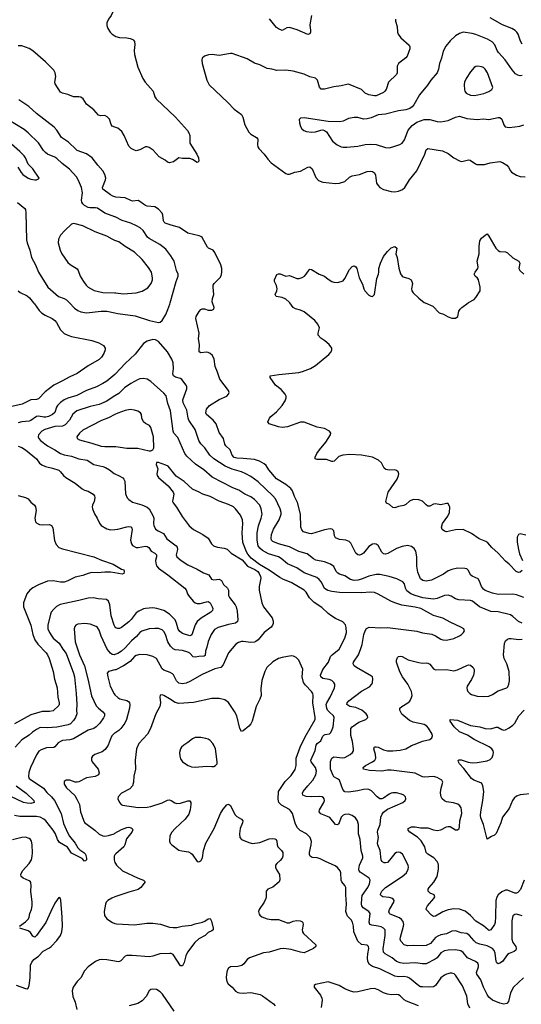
# Model space of a CAD drawing. Header units: inches. Extents: x 1308439 to 1441336, y 959892 to 1036309.
# Tile 26 of 167: x 1368968 to 1374401, y 982405 to 993065. Entities that reach past the tile are written whole.
import ezdxf

# ---------------------------------------------------------------- set-up
doc = ezdxf.new("R2010")
doc.units = ezdxf.units.IN
doc.header["$MEASUREMENT"] = 0
for name, color, linetype in [('B3968', 7, 'Continuous'), ('B3969', 7, 'Continuous'), ('B3978', 7, 'Continuous'), ('B3979', 7, 'Continuous')]:
    doc.layers.add(name, color=color, linetype=linetype)

msp = doc.modelspace()

# ---------------------------------------------------------------- linework, layer by layer
at = {"layer": 'B3968', "color": 6}
for points, elevation in [([(1369119, 990000), (1369127, 989990), (1369177, 989917), (1369205, 989890), (1369245, 989865), (1369319, 989830), (1369349, 989809), (1369366, 989786), (1369408, 989708), (1369448, 989668), (1369488, 989648), (1369530, 989635), (1369750, 989592), (1369826, 989566), (1369877, 989537), (1369893, 989510), (1369894, 989490), (1369880, 989450), (1369853, 989410), (1369830, 989385), (1369710, 989319), (1369590, 989236), (1369510, 989199), (1369424, 989150), (1369336, 989110), (1369243, 989037), (1369170, 988960), (1369150, 988954), (1369090, 988949), (1368996, 988904), (1368770, 988851)], 3100), ([(1369508, 990000), (1369563, 989943), (1369597, 989917), (1369630, 989901), (1369693, 989893), (1369850, 989911), (1369910, 989910), (1370000, 989890)], 3200), ([(1370000, 989224), (1369910, 989151), (1369870, 989126), (1369798, 989090), (1369690, 989050), (1369585, 988995), (1369490, 988969), (1369450, 988950), (1369410, 988922), (1369377, 988890), (1369365, 988870), (1369347, 988813), (1369322, 988790), (1369280, 988770), (1369250, 988761), (1369230, 988761), (1369170, 988773), (1369150, 988770), (1369090, 988726), (1369070, 988718), (1368990, 988711), (1368950, 988700)], 3200), ([(1370000, 988992), (1369904, 988930), (1369830, 988899), (1369730, 988876), (1369588, 988830), (1369545, 988795), (1369506, 988730), (1369461, 988679), (1369430, 988664), (1369350, 988662), (1369240, 988630), (1369209, 988610), (1369171, 988570), (1369167, 988550), (1369175, 988530), (1369192, 988510), (1369270, 988451), (1369348, 988410), (1369410, 988369), (1369450, 988355), (1369530, 988339), (1369610, 988311), (1369697, 988297), (1369770, 988249), (1369867, 988227), (1369896, 988216), (1369941, 988190), (1369990, 988153), (1370000, 988148)], 3300), ([(1370000, 988790), (1369930, 988756), (1369855, 988725), (1369650, 988621), (1369615, 988590), (1369588, 988550), (1369591, 988530), (1369616, 988516), (1369750, 988482), (1369850, 988448), (1369890, 988445), (1370000, 988446)], 3400), ([(1368950, 988449), (1368990, 988434), (1369030, 988408), (1369150, 988310), (1369184, 988264), (1369206, 988246), (1369248, 988228), (1369322, 988210), (1369390, 988188), (1369411, 988171), (1369443, 988130), (1369468, 988110), (1369567, 988047), (1369646, 987986), (1369670, 987973), (1369710, 987962), (1369763, 987930), (1369779, 987910), (1369782, 987890), (1369773, 987850), (1369756, 987810), (1369753, 987790), (1369756, 987770), (1369777, 987717), (1369807, 987670), (1369833, 987613), (1369852, 987590), (1369910, 987553), (1369950, 987542), (1370000, 987547)], 3200), ([(1368950, 987915), (1369032, 987892), (1369058, 987878), (1369090, 987840), (1369127, 987810), (1369140, 987790), (1369146, 987750), (1369130, 987670), (1369139, 987630), (1369153, 987613), (1369181, 987601), (1369210, 987598), (1369290, 987599), (1369314, 987590), (1369325, 987565), (1369345, 987425), (1369364, 987384), (1369391, 987351), (1369430, 987336), (1369770, 987250), (1369854, 987214), (1369982, 987170), (1370000, 987159)], 3100), ([(1370000, 987075), (1369950, 987083), (1369890, 987083), (1369810, 987076), (1369750, 987079), (1369710, 987070), (1369650, 987046), (1369570, 987029), (1369489, 986990), (1369450, 986976), (1369410, 986975), (1369330, 986991), (1369270, 986985), (1369172, 986948), (1369110, 986915), (1369076, 986890), (1369045, 986850), (1369008, 986752), (1369009, 986710), (1369088, 986510), (1369109, 986410), (1369132, 986352), (1369164, 986304), (1369255, 986210), (1369269, 986189), (1369287, 986150), (1369332, 986010), (1369346, 985926), (1369372, 985830), (1369382, 985730), (1369397, 985670), (1369396, 985650), (1369390, 985640), (1369330, 985583), (1369290, 985574), (1369210, 985576), (1369090, 985539), (1368910, 985440)], 3100), ([(1370000, 986496), (1369990, 986511), (1369960, 986610), (1369945, 986730), (1369930, 986768), (1369908, 986788), (1369816, 986796), (1369766, 986806), (1369710, 986804), (1369610, 986776), (1369405, 986735), (1369367, 986713), (1369336, 986684), (1369310, 986652), (1369300, 986630), (1369272, 986510), (1369273, 986470), (1369289, 986430), (1369315, 986390), (1369332, 986370), (1369395, 986315), (1369434, 986250), (1369470, 986202), (1369551, 985991), (1369562, 985950), (1369580, 985770), (1369587, 985650), (1369583, 985590), (1369586, 985550), (1369572, 985510), (1369550, 985479), (1369517, 985443), (1369492, 985430), (1369370, 985407), (1369270, 985398), (1369190, 985402), (1369150, 985382), (1369107, 985353), (1369070, 985319), (1368992, 985270), (1368917, 985190)], 3200), ([(1370000, 986193), (1369990, 986190), (1369970, 986193), (1369950, 986207), (1369916, 986250), (1369849, 986390), (1369830, 986454), (1369810, 986485), (1369796, 986496), (1369730, 986520), (1369673, 986527), (1369599, 986521), (1369577, 986510), (1369565, 986495), (1369557, 986470), (1369568, 986330), (1369615, 986190), (1369669, 986069), (1369707, 985930), (1369744, 985744), (1369796, 985636), (1369820, 985610), (1369868, 985570), (1369885, 985550), (1369887, 985530), (1369875, 985505), (1369835, 985450), (1369796, 985410), (1369770, 985391), (1369710, 985374), (1369550, 985280), (1369510, 985269), (1369430, 985260), (1369408, 985252), (1369385, 985235), (1369350, 985191), (1369336, 985184), (1369258, 985182), (1369200, 985160), (1369175, 985145), (1369150, 985107), (1369086, 984970), (1369067, 984913), (1369062, 984870), (1369069, 984850), (1369081, 984841), (1369225, 984745), (1369260, 984700), (1369314, 984650), (1369345, 984610), (1369417, 984470), (1369441, 984361), (1369484, 984264), (1369507, 984227), (1369567, 984150), (1369599, 984099), (1369618, 984078), (1369661, 984050), (1369680, 984030), (1369691, 983989), (1369690, 983969), (1369680, 983960), (1369670, 983955), (1369644, 983984), (1369530, 984043), (1369486, 984106), (1369398, 984158), (1369376, 984190), (1369354, 984250), (1369331, 984290), (1369250, 984390), (1369228, 984410), (1369190, 984430), (1369150, 984439), (1368970, 984440), (1368910, 984448)], 3300), ([(1370000, 986025), (1369931, 986009), (1369917, 985990), (1369922, 985950), (1369948, 985848), (1369990, 985767), (1370000, 985757)], 3400), ([(1370000, 985342), (1369990, 985336), (1369966, 985310), (1369946, 985270), (1369925, 985210), (1369895, 985165), (1369862, 985138), (1369782, 985110), (1369757, 985090), (1369747, 985073), (1369746, 985050), (1369754, 985030), (1369819, 984950), (1369828, 984910), (1369820, 984890), (1369787, 984873), (1369690, 984856), (1369610, 984814), (1369590, 984809), (1369570, 984811), (1369510, 984833), (1369470, 984832), (1369450, 984816), (1369450, 984790), (1369474, 984750), (1369564, 984664), (1369587, 984627), (1369614, 984570), (1369627, 984490), (1369658, 984398), (1369670, 984375), (1369783, 984290), (1369830, 984247), (1369870, 984228), (1369890, 984226), (1369930, 984231), (1369990, 984252), (1370000, 984258)], 3400), ([(1368931, 984771), (1369038, 984690), (1369120, 984610), (1369123, 984590), (1369090, 984580), (1369050, 984582), (1369010, 984591), (1368870, 984655)], 3200), ([(1368964, 983250), (1369030, 983297), (1369062, 983330), (1369072, 983350), (1369079, 983390), (1369094, 983430), (1369103, 983470), (1369104, 983510), (1369087, 983630), (1369093, 983693), (1369090, 983720), (1369086, 983730), (1369070, 983742), (1369005, 983770), (1368984, 983790), (1368979, 983810), (1368999, 983850), (1369071, 983930), (1369095, 983970), (1369103, 984010), (1369105, 984045), (1369103, 984130), (1369096, 984170), (1369084, 984190), (1369070, 984201), (1369030, 984214), (1368990, 984210), (1368890, 984184)], 3400), ([(1370000, 984022), (1369991, 984010), (1369990, 983970), (1370000, 983942)], 3400), ([(1368930, 982613), (1369030, 982576), (1369050, 982574), (1369059, 982581), (1369070, 982607), (1369080, 982690), (1369086, 982830), (1369098, 982862), (1369121, 982890), (1369170, 982928), (1369221, 982979), (1369290, 983016), (1369310, 983032), (1369370, 983096), (1369408, 983150), (1369423, 983190), (1369432, 983252), (1369429, 983350), (1369412, 983532), (1369409, 983549), (1369390, 983562), (1369350, 983500), (1369304, 983410), (1369251, 983290), (1369150, 983149), (1369130, 983132), (1369110, 983141), (1369083, 983183), (1369061, 983201), (1368968, 983230)], 3400), ([(1370000, 983568), (1369964, 983556), (1369921, 983530), (1369905, 983510), (1369896, 983490), (1369882, 983410), (1369888, 983368), (1369911, 983330), (1369974, 983290), (1370000, 983281)], 3400), ([(1370000, 982872), (1369910, 982888), (1369850, 982891), (1369830, 982887), (1369790, 982868), (1369708, 982812), (1369670, 982767), (1369630, 982692), (1369589, 982651), (1369547, 982590), (1369536, 982550), (1369543, 982490), (1369567, 982430), (1369588, 982350)], 3400)]:
    msp.add_lwpolyline(points, dxfattribs=dict(at, elevation=elevation))
at = {"layer": 'B3969', "color": 6}
for points, elevation in [([(1370000, 993225), (1369998, 993210), (1369978, 993150), (1369957, 993110), (1369928, 993070), (1369910, 993030), (1369910, 993001), (1369921, 992970), (1369949, 992930), (1369969, 992910), (1370000, 992890)], 3000), ([(1370000, 991902), (1369970, 991914), (1369958, 991930), (1369939, 991990), (1369915, 992015), (1369890, 992027), (1369845, 992025), (1369823, 992030), (1369772, 992090), (1369693, 992150), (1369655, 992210), (1369630, 992227), (1369610, 992231), (1369550, 992230), (1369490, 992257), (1369430, 992270), (1369410, 992281), (1369352, 992370), (1369349, 992390), (1369359, 992450), (1369352, 992490), (1369338, 992518), (1369248, 992608), (1369110, 992727), (1369070, 992753), (1368990, 992781), (1368950, 992784)], 3000), ([(1370000, 991148), (1369975, 991155), (1369950, 991168), (1369870, 991230), (1369865, 991250), (1369896, 991330), (1369899, 991350), (1369890, 991390), (1369870, 991430), (1369813, 991490), (1369754, 991570), (1369690, 991613), (1369590, 991650), (1369579, 991659), (1369498, 991738), (1369420, 991790), (1369370, 991870), (1369341, 991901), (1369148, 992050), (1369065, 992125), (1368959, 992199)], 3100), ([(1370000, 990931), (1369890, 990970), (1369810, 991023), (1369790, 991028), (1369730, 991027), (1369710, 991032), (1369670, 991054), (1369653, 991070), (1369642, 991090), (1369639, 991110), (1369647, 991190), (1369637, 991250), (1369606, 991326), (1369583, 991363), (1369506, 991446), (1369427, 991507), (1369370, 991562), (1369350, 991576), (1369270, 991610), (1369247, 991627), (1369226, 991650), (1369171, 991731), (1369060, 991840), (1369016, 991876), (1368850, 991979)], 3200), ([(1368947, 991467), (1368983, 991410), (1369003, 991390), (1369058, 991350), (1369090, 991337), (1369130, 991330), (1369150, 991331), (1369170, 991342), (1369177, 991350), (1369110, 991450), (1369061, 991501), (1369030, 991569), (1369015, 991590), (1368970, 991640), (1368850, 991743)], 3300), ([(1368945, 991085), (1369022, 991022), (1369030, 991010), (1369035, 990975), (1369042, 990682), (1369049, 990650), (1369076, 990570), (1369094, 990490), (1369138, 990410), (1369173, 990333), (1369274, 990170), (1369389, 990070), (1369450, 990048), (1369474, 990034), (1369508, 990000)], 3200), ([(1370000, 990676), (1369970, 990688), (1369910, 990721), (1369784, 990770), (1369650, 990832), (1369570, 990856), (1369550, 990858), (1369529, 990851), (1369456, 990784), (1369409, 990731), (1369388, 990690), (1369384, 990650), (1369407, 990570), (1369425, 990530), (1369490, 990438), (1369516, 990416), (1369589, 990369), (1369601, 990350), (1369623, 990290), (1369659, 990230), (1369688, 990190), (1369710, 990169), (1369773, 990133), (1369870, 990113), (1370000, 990109)], 3300), ([(1368950, 990130), (1368972, 990112), (1369050, 990074), (1369075, 990055), (1369119, 990000)], 3100)]:
    msp.add_lwpolyline(points, dxfattribs=dict(at, elevation=elevation))
at = {"layer": 'B3978', "color": 6}
for points, elevation in [([(1370000, 989890), (1370030, 989883), (1370220, 989860), (1370372, 989808), (1370470, 989788), (1370490, 989791), (1370510, 989808), (1370550, 989874), (1370573, 989927), (1370595, 989985), (1370599, 990000)], 3200), ([(1374430, 986811), (1374350, 986840), (1374310, 986847), (1374150, 986843), (1374090, 986858), (1374010, 986886), (1373990, 986901), (1373970, 986930), (1373948, 986988), (1373935, 987010), (1373870, 987039), (1373854, 987050), (1373825, 987105), (1373810, 987119), (1373790, 987125), (1373710, 987126), (1373650, 987113), (1373610, 987097), (1373559, 987061), (1373430, 986996), (1373370, 986987), (1373333, 986993), (1373310, 987010), (1373282, 987082), (1373270, 987150), (1373268, 987250), (1373257, 987310), (1373240, 987340), (1373210, 987363), (1373170, 987371), (1373110, 987362), (1373050, 987340), (1372954, 987286), (1372930, 987279), (1372910, 987283), (1372890, 987299), (1372850, 987373), (1372830, 987387), (1372810, 987390), (1372790, 987386), (1372750, 987362), (1372690, 987290), (1372670, 987276), (1372650, 987268), (1372630, 987270), (1372610, 987290), (1372556, 987396), (1372536, 987416), (1372500, 987430), (1372430, 987437), (1372390, 987455), (1372376, 987476), (1372370, 987530), (1372351, 987551), (1372330, 987553), (1372270, 987542), (1372130, 987498), (1372102, 987502), (1372042, 987522), (1372022, 987542), (1372013, 987570), (1372010, 987710), (1371977, 987837), (1371944, 987904), (1371924, 987964), (1371906, 987990), (1371852, 988032), (1371750, 988095), (1371668, 988190), (1371637, 988237), (1371616, 988256), (1371565, 988285), (1371510, 988302), (1371390, 988316), (1371319, 988319), (1371290, 988327), (1371270, 988350), (1371247, 988407), (1371199, 988450), (1371190, 988470), (1371174, 988530), (1371130, 988596), (1371095, 988690), (1371063, 988730), (1370990, 988790), (1370984, 988810), (1370990, 988850), (1371025, 988890), (1371130, 988953), (1371211, 988989), (1371231, 989010), (1371236, 989030), (1371231, 989050), (1371134, 989174), (1371111, 989250), (1371085, 989310), (1371074, 989390), (1371056, 989430), (1371032, 989452), (1371010, 989462), (1370990, 989464), (1370930, 989458), (1370913, 989470), (1370910, 989481), (1370914, 989550), (1370904, 989610), (1370911, 989670), (1370876, 989830), (1370878, 989850), (1370910, 989905), (1370930, 989928), (1370945, 989935), (1370970, 989935), (1371010, 989921), (1371030, 989919), (1371050, 989922), (1371069, 989931), (1371075, 989950), (1371056, 990000)], 3100), ([(1374410, 987102), (1374390, 987084), (1374370, 987079), (1374346, 987090), (1374270, 987169), (1374230, 987202), (1374150, 987290), (1374080, 987350), (1374040, 987400), (1374016, 987416), (1373946, 987446), (1373863, 987503), (1373770, 987547), (1373690, 987543), (1373590, 987519), (1373570, 987526), (1373545, 987545), (1373538, 987570), (1373549, 987610), (1373606, 987690), (1373625, 987730), (1373628, 987788), (1373610, 987826), (1373590, 987828), (1373530, 987814), (1373470, 987823), (1373450, 987819), (1373410, 987798), (1373390, 987797), (1373370, 987811), (1373330, 987853), (1373290, 987866), (1373230, 987869), (1373190, 987854), (1373150, 987817), (1373130, 987805), (1373070, 987795), (1373030, 987780), (1373010, 987784), (1372975, 987815), (1372941, 987830), (1372932, 987850), (1372959, 987950), (1373055, 988090), (1373072, 988130), (1373074, 988150), (1373069, 988169), (1373050, 988186), (1373030, 988192), (1372970, 988187), (1372934, 988194), (1372917, 988210), (1372886, 988266), (1372855, 988295), (1372788, 988330), (1372670, 988351), (1372543, 988357), (1372469, 988351), (1372424, 988336), (1372374, 988286), (1372358, 988282), (1372350, 988281), (1372290, 988303), (1372190, 988303), (1372169, 988309), (1372168, 988330), (1372188, 988370), (1372215, 988410), (1372282, 988490), (1372334, 988570), (1372338, 988590), (1372322, 988610), (1372270, 988638), (1372190, 988654), (1372050, 988708), (1372010, 988707), (1371870, 988656), (1371811, 988649), (1371770, 988657), (1371670, 988690), (1371656, 988710), (1371674, 988750), (1371688, 988770), (1371750, 988820), (1371811, 988889), (1371843, 988937), (1371854, 988970), (1371853, 988990), (1371844, 989010), (1371801, 989061), (1371739, 989110), (1371680, 989190), (1371679, 989210), (1371776, 989224), (1371990, 989245), (1372030, 989256), (1372117, 989290), (1372170, 989320), (1372318, 989442), (1372342, 989470), (1372350, 989490), (1372347, 989510), (1372320, 989550), (1372273, 989590), (1372230, 989616), (1372202, 989650), (1372200, 989670), (1372215, 989730), (1372197, 989770), (1372164, 989810), (1372050, 989903), (1372010, 989921), (1371956, 989936), (1371929, 989949), (1371892, 990000)], 3000), ([(1373360, 990000), (1373444, 989964), (1373513, 989893), (1373557, 989877), (1373610, 989849), (1373650, 989834), (1373690, 989833), (1373714, 989850), (1373725, 989910), (1373737, 989930), (1373758, 989950), (1373826, 990000)], 3000), ([(1374410, 986531), (1374370, 986550), (1374310, 986605), (1374283, 986623), (1374150, 986654), (1374070, 986659), (1373949, 986709), (1373871, 986771), (1373850, 986778), (1373723, 986783), (1373690, 986795), (1373643, 986823), (1373610, 986833), (1373570, 986830), (1373490, 986798), (1373450, 986793), (1373334, 986806), (1373250, 986830), (1373204, 986850), (1373161, 986881), (1373146, 986910), (1373137, 986957), (1373119, 986979), (1373053, 987013), (1372970, 987038), (1372870, 987057), (1372830, 987058), (1372750, 987042), (1372670, 987008), (1372630, 986997), (1372590, 986994), (1372550, 987003), (1372490, 987043), (1372430, 987061), (1372412, 987072), (1372397, 987090), (1372370, 987145), (1372336, 987170), (1372270, 987195), (1372175, 987215), (1372150, 987229), (1372083, 987283), (1371990, 987307), (1371890, 987359), (1371772, 987390), (1371710, 987417), (1371697, 987430), (1371690, 987450), (1371695, 987490), (1371718, 987550), (1371777, 987650), (1371799, 987710), (1371799, 987730), (1371788, 987770), (1371738, 987878), (1371711, 987911), (1371550, 988062), (1371470, 988119), (1371417, 988150), (1371371, 988170), (1371270, 988198), (1371193, 988233), (1371071, 988311), (1371028, 988350), (1370973, 988430), (1370930, 988473), (1370909, 988510), (1370870, 988630), (1370800, 988730), (1370792, 988750), (1370778, 988838), (1370737, 988917), (1370736, 988950), (1370778, 989070), (1370777, 989090), (1370770, 989110), (1370725, 989170), (1370710, 989179), (1370656, 989196), (1370635, 989210), (1370628, 989230), (1370635, 989290), (1370629, 989350), (1370615, 989390), (1370570, 989470), (1370470, 989582), (1370440, 989600), (1370410, 989603), (1370350, 989586), (1370310, 989558), (1370217, 989443), (1370110, 989344), (1370007, 989230), (1370000, 989224)], 3200), ([(1374410, 983364), (1374350, 983380), (1374330, 983379), (1374310, 983363), (1374299, 983310), (1374300, 983110), (1374310, 983074), (1374340, 983030), (1374346, 983010), (1374340, 982990), (1374324, 982976), (1374270, 982955), (1374250, 982943), (1374196, 982870), (1374170, 982849), (1374150, 982843), (1374135, 982855), (1374129, 982869), (1374118, 982958), (1374107, 982987), (1374088, 983010), (1374030, 983038), (1373950, 983056), (1373912, 983072), (1373890, 983091), (1373840, 983150), (1373810, 983170), (1373750, 983180), (1373690, 983199), (1373650, 983196), (1373591, 983169), (1373530, 983157), (1373496, 983144), (1373471, 983129), (1373416, 983064), (1373370, 983040), (1373330, 983037), (1373230, 983041), (1373170, 983037), (1373131, 983050), (1373096, 983090), (1373089, 983110), (1373091, 983131), (1373124, 983250), (1373127, 983270), (1373120, 983300), (1373103, 983323), (1373082, 983342), (1372982, 983382), (1372972, 983390), (1372967, 983407), (1372974, 983430), (1373020, 983510), (1373024, 983530), (1373010, 983550), (1372970, 983562), (1372902, 983570), (1372890, 983575), (1372877, 983590), (1372880, 983610), (1372891, 983630), (1372930, 983671), (1373109, 983790), (1373156, 983830), (1373177, 983870), (1373179, 983890), (1373175, 983910), (1373114, 984030), (1373090, 984048), (1373070, 984053), (1373050, 984050), (1373030, 984037), (1372975, 983965), (1372950, 983941), (1372930, 983935), (1372916, 983936), (1372890, 983950), (1372882, 983970), (1372874, 984070), (1372847, 984130), (1372844, 984150), (1372855, 984210), (1372844, 984270), (1372847, 984290), (1372873, 984350), (1372881, 984430), (1372895, 984465), (1372910, 984487), (1372950, 984517), (1373116, 984590), (1373143, 984610), (1373152, 984630), (1373146, 984650), (1373129, 984670), (1373102, 984682), (1373050, 984695), (1373010, 984696), (1372990, 984691), (1372970, 984680), (1372910, 984636), (1372890, 984629), (1372870, 984630), (1372838, 984650), (1372777, 984717), (1372750, 984730), (1372730, 984733), (1372690, 984731), (1372630, 984715), (1372530, 984701), (1372490, 984705), (1372467, 984730), (1372430, 984830), (1372410, 984847), (1372370, 984868), (1372362, 984882), (1372336, 984950), (1372335, 985035), (1372349, 985071), (1372370, 985086), (1372466, 985074), (1372490, 985077), (1372549, 985110), (1372573, 985130), (1372582, 985150), (1372582, 985170), (1372574, 985250), (1372556, 985316), (1372553, 985390), (1372569, 985410), (1372641, 985459), (1372716, 985490), (1372738, 985510), (1372734, 985530), (1372721, 985550), (1372675, 985590), (1372610, 985617), (1372542, 985630), (1372512, 985652), (1372513, 985670), (1372532, 985690), (1372670, 985795), (1372756, 985844), (1372781, 985870), (1372791, 985890), (1372794, 985930), (1372788, 985950), (1372779, 985959), (1372616, 986050), (1372589, 986070), (1372578, 986090), (1372584, 986110), (1372637, 986190), (1372664, 986256), (1372678, 986302), (1372695, 986410), (1372709, 986450), (1372725, 986475), (1372753, 986487), (1372878, 986482), (1372950, 986484), (1373213, 986453), (1373270, 986444), (1373330, 986427), (1373432, 986412), (1373470, 986396), (1373530, 986357), (1373550, 986350), (1373590, 986348), (1373670, 986365), (1373730, 986394), (1373755, 986410), (1373774, 986430), (1373785, 986450), (1373778, 986470), (1373747, 986490), (1373637, 986537), (1373550, 986586), (1373450, 986613), (1373313, 986690), (1373250, 986706), (1373108, 986728), (1373030, 986752), (1372989, 986770), (1372850, 986846), (1372810, 986862), (1372768, 986868), (1372670, 986861), (1372430, 986862), (1372350, 986873), (1372304, 986884), (1372268, 986908), (1372235, 986975), (1372210, 987005), (1372185, 987025), (1372050, 987075), (1371970, 987130), (1371870, 987173), (1371801, 987230), (1371770, 987250), (1371661, 987281), (1371597, 987317), (1371570, 987342), (1371551, 987370), (1371539, 987430), (1371541, 987510), (1371553, 987587), (1371583, 987670), (1371593, 987710), (1371585, 987770), (1371568, 987808), (1371511, 987870), (1371470, 987900), (1371408, 987928), (1371342, 987970), (1371277, 987997), (1371053, 988113), (1370962, 988190), (1370872, 988252), (1370778, 988338), (1370756, 988370), (1370681, 988541), (1370639, 988590), (1370630, 988610), (1370602, 988830), (1370574, 988910), (1370553, 988993), (1370530, 989022), (1370390, 989149), (1370350, 989172), (1370310, 989180), (1370270, 989177), (1370250, 989170), (1370170, 989127), (1370102, 989078), (1370041, 989019), (1370000, 988992)], 3300), ([(1370000, 988446), (1370010, 988446), (1370130, 988426), (1370247, 988427), (1370370, 988396), (1370390, 988397), (1370410, 988408), (1370419, 988430), (1370416, 988550), (1370388, 988650), (1370372, 988672), (1370330, 988695), (1370310, 988713), (1370292, 988750), (1370286, 988790), (1370276, 988810), (1370248, 988828), (1370210, 988839), (1370164, 988844), (1370110, 988835), (1370030, 988805), (1370000, 988790)], 3400), ([(1374425, 982690), (1374315, 982590), (1374285, 982530), (1374263, 982437), (1374246, 982414), (1374210, 982406), (1374170, 982416), (1374090, 982449), (1374050, 982483), (1374030, 982510), (1373992, 982590), (1373963, 982670), (1373919, 982730), (1373915, 982750), (1373936, 982810), (1373937, 982830), (1373930, 982850), (1373904, 982870), (1373819, 982910), (1373770, 982967), (1373745, 982985), (1373690, 982994), (1373610, 982991), (1373570, 982984), (1373530, 982961), (1373489, 982910), (1373468, 982892), (1373370, 982842), (1373330, 982842), (1373255, 982855), (1373127, 982848), (1373090, 982853), (1373050, 982870), (1373002, 982910), (1372926, 982950), (1372909, 982970), (1372906, 983006), (1372925, 983150), (1372925, 983210), (1372909, 983230), (1372883, 983243), (1372850, 983252), (1372781, 983261), (1372762, 983270), (1372753, 983293), (1372763, 983390), (1372749, 983410), (1372689, 983449), (1372673, 983470), (1372670, 983490), (1372672, 983550), (1372677, 983583), (1372739, 983670), (1372756, 983710), (1372763, 983750), (1372752, 983772), (1372656, 983836), (1372645, 983850), (1372640, 983870), (1372649, 983910), (1372684, 983990), (1372685, 984010), (1372668, 984070), (1372654, 984190), (1372638, 984250), (1372639, 984350), (1372628, 984390), (1372604, 984424), (1372570, 984450), (1372530, 984462), (1372490, 984461), (1372470, 984452), (1372450, 984430), (1372429, 984371), (1372421, 984359), (1372410, 984348), (1372390, 984353), (1372326, 984426), (1372300, 984440), (1372230, 984466), (1372213, 984490), (1372216, 984510), (1372261, 984590), (1372268, 984610), (1372267, 984630), (1372260, 984640), (1372245, 984650), (1372215, 984655), (1372130, 984650), (1372070, 984656), (1372035, 984670), (1372030, 984690), (1372040, 984710), (1372089, 984771), (1372142, 984830), (1372175, 984890), (1372181, 984930), (1372173, 984970), (1372126, 985030), (1372123, 985050), (1372168, 985152), (1372178, 985210), (1372190, 985230), (1372230, 985259), (1372253, 985307), (1372262, 985318), (1372275, 985325), (1372325, 985335), (1372336, 985344), (1372350, 985368), (1372363, 985410), (1372374, 985510), (1372365, 985530), (1372319, 985570), (1372302, 985590), (1372293, 985613), (1372289, 985650), (1372295, 985670), (1372332, 985730), (1372379, 985830), (1372383, 985850), (1372380, 985870), (1372371, 985890), (1372348, 985910), (1372320, 985920), (1372250, 985934), (1372230, 985950), (1372227, 985970), (1372251, 986030), (1372313, 986110), (1372336, 986170), (1372352, 986190), (1372427, 986250), (1372491, 986370), (1372507, 986430), (1372503, 986483), (1372495, 986515), (1372467, 986547), (1372390, 986582), (1372350, 986609), (1372310, 986637), (1372240, 986700), (1372156, 986756), (1372106, 986806), (1372070, 986869), (1372049, 986890), (1371910, 986972), (1371825, 987005), (1371785, 987025), (1371670, 987107), (1371565, 987165), (1371476, 987236), (1371440, 987280), (1371425, 987305), (1371385, 987405), (1371376, 987510), (1371385, 987610), (1371382, 987650), (1371360, 987700), (1371306, 987770), (1371282, 987790), (1371230, 987817), (1371130, 987854), (1371030, 987904), (1370950, 987927), (1370910, 987951), (1370841, 987981), (1370750, 988065), (1370664, 988124), (1370576, 988230), (1370550, 988244), (1370470, 988271), (1370450, 988270), (1370446, 988250), (1370463, 988203), (1370454, 988150), (1370457, 988130), (1370471, 988110), (1370577, 988017), (1370629, 987950), (1370637, 987930), (1370625, 987870), (1370624, 987850), (1370630, 987836), (1370668, 987788), (1370727, 987687), (1370805, 987585), (1370850, 987544), (1370951, 987491), (1371011, 987451), (1371047, 987390), (1371068, 987368), (1371110, 987353), (1371184, 987344), (1371214, 987334), (1371259, 987290), (1371377, 987217), (1371435, 987150), (1371514, 987114), (1371546, 987090), (1371562, 987070), (1371576, 987036), (1371578, 987018), (1371563, 986930), (1371563, 986890), (1371590, 986750), (1371610, 986707), (1371701, 986590), (1371713, 986553), (1371713, 986527), (1371707, 986510), (1371691, 986490), (1371615, 986430), (1371550, 986352), (1371527, 986333), (1371510, 986325), (1371470, 986321), (1371390, 986334), (1371370, 986332), (1371338, 986322), (1371310, 986304), (1371229, 986211), (1371170, 986079), (1371148, 986052), (1371083, 986037), (1370944, 985976), (1370810, 985899), (1370770, 985881), (1370730, 985874), (1370690, 985881), (1370666, 985906), (1370632, 985972), (1370622, 985982), (1370597, 985997), (1370530, 986023), (1370510, 986038), (1370448, 986148), (1370410, 986171), (1370350, 986188), (1370270, 986192), (1370230, 986183), (1370210, 986169), (1370163, 986117), (1370092, 986068), (1370010, 986028), (1370000, 986025)], 3400), ([(1370000, 988148), (1370047, 988127), (1370084, 988104), (1370097, 988090), (1370106, 988070), (1370113, 987933), (1370133, 987890), (1370149, 987870), (1370190, 987841), (1370290, 987814), (1370350, 987788), (1370371, 987771), (1370415, 987690), (1370420, 987670), (1370417, 987610), (1370421, 987590), (1370439, 987550), (1370466, 987530), (1370524, 987504), (1370563, 987443), (1370663, 987370), (1370674, 987354), (1370677, 987330), (1370664, 987270), (1370671, 987250), (1370718, 987210), (1370790, 987163), (1370890, 987118), (1370958, 987078), (1371015, 987055), (1371047, 987007), (1371070, 987002), (1371130, 987007), (1371154, 986994), (1371176, 986950), (1371218, 986910), (1371229, 986890), (1371231, 986831), (1371239, 986810), (1371302, 986730), (1371313, 986710), (1371323, 986663), (1371331, 986569), (1371327, 986550), (1371306, 986530), (1371230, 986516), (1371117, 986483), (1371078, 986462), (1371043, 986410), (1371008, 986332), (1370994, 986270), (1370979, 986230), (1370977, 986183), (1370967, 986173), (1370908, 986172), (1370870, 986165), (1370847, 986167), (1370810, 986208), (1370790, 986219), (1370730, 986236), (1370650, 986243), (1370630, 986252), (1370602, 986282), (1370571, 986331), (1370546, 986410), (1370530, 986441), (1370510, 986458), (1370470, 986473), (1370430, 986475), (1370370, 986471), (1370290, 986445), (1370270, 986432), (1370232, 986388), (1370178, 986342), (1370110, 986266), (1370070, 986229), (1370030, 986202), (1370000, 986193)], 3300), ([(1370000, 987547), (1370030, 987550), (1370130, 987575), (1370150, 987577), (1370173, 987573), (1370181, 987561), (1370185, 987545), (1370169, 987429), (1370177, 987390), (1370191, 987371), (1370231, 987351), (1370250, 987350), (1370330, 987364), (1370350, 987360), (1370365, 987350), (1370391, 987311), (1370430, 987288), (1370448, 987270), (1370449, 987250), (1370440, 987210), (1370441, 987181), (1370451, 987151), (1370470, 987126), (1370574, 987054), (1370757, 986910), (1370771, 986891), (1370784, 986850), (1370796, 986830), (1370848, 986770), (1370870, 986752), (1370890, 986744), (1370923, 986743), (1370990, 986764), (1371010, 986765), (1371031, 986751), (1371053, 986710), (1371059, 986690), (1371056, 986670), (1371038, 986650), (1370934, 986586), (1370889, 986551), (1370867, 986513), (1370833, 986407), (1370823, 986397), (1370810, 986394), (1370730, 986419), (1370701, 986441), (1370685, 986465), (1370667, 986530), (1370650, 986566), (1370590, 986629), (1370530, 986667), (1370452, 986692), (1370410, 986697), (1370330, 986692), (1370310, 986687), (1370258, 986662), (1370230, 986643), (1370175, 986570), (1370150, 986545), (1370070, 986486), (1370050, 986475), (1370030, 986473), (1370010, 986481), (1370000, 986496)], 3200), ([(1374450, 987486), (1374390, 987498), (1374370, 987493), (1374356, 987464), (1374356, 987410), (1374370, 987330), (1374383, 987283), (1374413, 987210)], 3000), ([(1370000, 987159), (1370070, 987117), (1370095, 987110), (1370099, 987090), (1370096, 987070), (1370078, 987062), (1370000, 987075)], 3100), ([(1374431, 983750), (1374393, 983647), (1374364, 983616), (1374350, 983609), (1374330, 983607), (1374250, 983640), (1374230, 983640), (1374190, 983623), (1374150, 983589), (1374135, 983565), (1374126, 983530), (1374123, 983357), (1374117, 983290), (1374110, 983270), (1374071, 983210), (1374050, 983205), (1374041, 983210), (1373993, 983253), (1373910, 983307), (1373850, 983367), (1373792, 983412), (1373730, 983436), (1373670, 983440), (1373610, 983428), (1373550, 983408), (1373470, 983361), (1373450, 983356), (1373430, 983369), (1373369, 983430), (1373373, 983450), (1373384, 983470), (1373454, 983550), (1373463, 983570), (1373456, 983590), (1373413, 983610), (1373391, 983630), (1373391, 983650), (1373403, 983670), (1373452, 983728), (1373489, 983790), (1373505, 983870), (1373504, 983910), (1373499, 983930), (1373488, 983950), (1373453, 983990), (1373388, 984030), (1373370, 984047), (1373355, 984110), (1373315, 984175), (1373275, 984215), (1373193, 984270), (1373175, 984290), (1373177, 984310), (1373210, 984325), (1373250, 984327), (1373310, 984317), (1373390, 984314), (1373450, 984294), (1373490, 984286), (1373530, 984293), (1373590, 984326), (1373610, 984331), (1373630, 984329), (1373690, 984294), (1373710, 984294), (1373728, 984310), (1373733, 984327), (1373734, 984390), (1373756, 984470), (1373755, 984510), (1373750, 984532), (1373735, 984555), (1373712, 984572), (1373666, 984586), (1373590, 984599), (1373570, 984607), (1373545, 984630), (1373532, 984652), (1373526, 984690), (1373531, 984730), (1373550, 984810), (1373540, 984830), (1373490, 984860), (1373450, 984870), (1373350, 984863), (1373330, 984867), (1373250, 984906), (1372990, 984941), (1372950, 984941), (1372890, 984929), (1372757, 984937), (1372690, 984950), (1372689, 984970), (1372714, 984990), (1372791, 985029), (1372814, 985050), (1372825, 985070), (1372823, 985110), (1372804, 985170), (1372810, 985191), (1372830, 985194), (1372850, 985189), (1372910, 985161), (1372950, 985151), (1373010, 985151), (1373090, 985157), (1373150, 985172), (1373212, 985208), (1373270, 985227), (1373330, 985254), (1373409, 985271), (1373433, 985290), (1373438, 985310), (1373435, 985330), (1373396, 985396), (1373378, 985418), (1373350, 985434), (1373230, 985461), (1373190, 985477), (1373108, 985548), (1373087, 985590), (1373087, 985610), (1373106, 985630), (1373172, 985668), (1373192, 985688), (1373213, 985727), (1373219, 985750), (1373211, 985790), (1373171, 985870), (1373114, 985950), (1373085, 986005), (1373050, 986110), (1373048, 986130), (1373061, 986159), (1373071, 986169), (1373090, 986174), (1373110, 986170), (1373175, 986135), (1373290, 986104), (1373330, 986097), (1373370, 986102), (1373390, 986099), (1373410, 986087), (1373450, 986037), (1373470, 986028), (1373590, 986030), (1373670, 986016), (1373710, 986027), (1373810, 986075), (1373830, 986079), (1373850, 986076), (1373879, 986050), (1373889, 986030), (1373892, 986010), (1373882, 985970), (1373860, 985920), (1373815, 985850), (1373811, 985830), (1373813, 985810), (1373823, 985790), (1373843, 985770), (1373861, 985761), (1373923, 985743), (1373990, 985737), (1374050, 985743), (1374090, 985759), (1374150, 985800), (1374243, 985830), (1374256, 985844), (1374267, 985870), (1374272, 985908), (1374270, 986010), (1374244, 986090), (1374217, 986150), (1374209, 986190), (1374218, 986310), (1374230, 986340), (1374250, 986360), (1374270, 986367), (1374290, 986367), (1374370, 986356), (1374410, 986358)], 3200), ([(1373845, 982365), (1373823, 982410), (1373812, 982492), (1373764, 982604), (1373690, 982720), (1373674, 982734), (1373650, 982741), (1373630, 982742), (1373590, 982732), (1373570, 982722), (1373531, 982690), (1373472, 982610), (1373450, 982595), (1373410, 982590), (1373330, 982593), (1373310, 982596), (1373290, 982605), (1373190, 982687), (1373170, 982698), (1373130, 982705), (1373070, 982702), (1373030, 982708), (1372870, 982789), (1372790, 982815), (1372757, 982837), (1372740, 982870), (1372735, 982910), (1372738, 982950), (1372749, 983009), (1372747, 983030), (1372730, 983047), (1372670, 983052), (1372629, 983090), (1372586, 983190), (1372583, 983250), (1372574, 983294), (1372559, 983319), (1372520, 983360), (1372506, 983390), (1372502, 983410), (1372506, 983490), (1372499, 983590), (1372500, 983670), (1372491, 983690), (1372457, 983730), (1372449, 983749), (1372447, 983827), (1372438, 983850), (1372410, 983888), (1372386, 983906), (1372279, 983950), (1372221, 983981), (1372190, 983990), (1372135, 983995), (1372114, 984010), (1372108, 984028), (1372107, 984050), (1372124, 984130), (1372128, 984168), (1372113, 984210), (1372075, 984250), (1372007, 984287), (1371977, 984317), (1371956, 984356), (1371922, 984470), (1371910, 984494), (1371890, 984513), (1371802, 984562), (1371773, 984590), (1371767, 984627), (1371770, 984710), (1371842, 984818), (1371910, 984881), (1371952, 984948), (1371963, 984990), (1371962, 985070), (1372005, 985190), (1372059, 985301), (1372168, 985490), (1372168, 985510), (1372142, 985670), (1372148, 985748), (1372142, 985770), (1372130, 985790), (1372062, 985862), (1372043, 985890), (1372027, 985950), (1372035, 986035), (1371990, 986130), (1371961, 986161), (1371934, 986174), (1371910, 986178), (1371810, 986160), (1371770, 986148), (1371708, 986112), (1371645, 986050), (1371623, 986010), (1371590, 985910), (1371579, 985821), (1371583, 985750), (1371570, 985710), (1371530, 985630), (1371484, 985470), (1371470, 985440), (1371450, 985417), (1371390, 985366), (1371370, 985360), (1371352, 985390), (1371319, 985530), (1371295, 985575), (1371230, 985673), (1371190, 985702), (1371130, 985716), (1371050, 985715), (1370850, 985672), (1370690, 985662), (1370650, 985672), (1370590, 985714), (1370530, 985748), (1370510, 985756), (1370490, 985753), (1370486, 985730), (1370492, 985670), (1370486, 985630), (1370443, 985550), (1370383, 985390), (1370351, 985329), (1370259, 985230), (1370233, 985170), (1370220, 985050), (1370223, 984950), (1370205, 984875), (1370202, 984810), (1370190, 984770), (1370162, 984738), (1370070, 984690), (1370035, 984650), (1370031, 984630), (1370049, 984589), (1370067, 984570), (1370082, 984562), (1370250, 984535), (1370350, 984540), (1370390, 984547), (1370510, 984586), (1370570, 984614), (1370590, 984619), (1370610, 984613), (1370647, 984587), (1370670, 984580), (1370710, 984582), (1370789, 984609), (1370810, 984609), (1370823, 984590), (1370823, 984570), (1370815, 984510), (1370798, 984462), (1370760, 984410), (1370651, 984310), (1370614, 984270), (1370595, 984230), (1370589, 984170), (1370596, 984150), (1370615, 984130), (1370690, 984075), (1370725, 984065), (1370795, 984055), (1370823, 984043), (1370837, 984030), (1370890, 983952), (1370907, 983947), (1370930, 983959), (1370949, 983990), (1370960, 984070), (1370983, 984150), (1371076, 984310), (1371142, 984470), (1371170, 984518), (1371210, 984565), (1371230, 984571), (1371250, 984559), (1371299, 984459), (1371320, 984440), (1371370, 984410), (1371383, 984390), (1371381, 984370), (1371357, 984310), (1371348, 984250), (1371351, 984211), (1371370, 984191), (1371450, 984156), (1371490, 984147), (1371570, 984158), (1371670, 984198), (1371710, 984202), (1371730, 984198), (1371745, 984190), (1371753, 984173), (1371757, 984130), (1371764, 984110), (1371805, 984070), (1371818, 984050), (1371819, 984010), (1371811, 983989), (1371790, 983963), (1371752, 983930), (1371740, 983910), (1371739, 983890), (1371746, 983870), (1371782, 983810), (1371787, 983753), (1371779, 983730), (1371710, 983673), (1371655, 983650), (1371637, 983630), (1371637, 983570), (1371633, 983550), (1371614, 983510), (1371560, 983430), (1371554, 983410), (1371561, 983381), (1371569, 983369), (1371591, 983351), (1371650, 983331), (1371690, 983325), (1371770, 983324), (1371866, 983286), (1371890, 983288), (1371930, 983304), (1371970, 983312), (1372007, 983310), (1372023, 983303), (1372036, 983290), (1372040, 983270), (1372028, 983210), (1372030, 983189), (1372042, 983170), (1372177, 983050), (1372177, 983030), (1372151, 983010), (1372050, 982964), (1372010, 982968), (1371910, 982997), (1371830, 983009), (1371790, 983005), (1371670, 982968), (1371610, 982962), (1371458, 982910), (1371430, 982890), (1371397, 982843), (1371373, 982827), (1371330, 982815), (1371250, 982811), (1371230, 982798), (1371216, 982770), (1371208, 982732), (1371205, 982690), (1371211, 982651), (1371226, 982626), (1371270, 982589), (1371307, 982547), (1371330, 982533), (1371348, 982528), (1371390, 982526), (1371470, 982533), (1371571, 982511), (1371598, 982498), (1371718, 982410), (1371734, 982390)], 3500), ([(1370000, 985757), (1370030, 985726), (1370054, 985714), (1370130, 985694), (1370145, 985685), (1370156, 985670), (1370160, 985650), (1370158, 985610), (1370125, 985490), (1370106, 985450), (1370062, 985390), (1370041, 985370), (1370000, 985342)], 3400), ([(1374530, 984688), (1374390, 984673), (1374350, 984658), (1374323, 984637), (1374304, 984610), (1374270, 984525), (1374198, 984430), (1374180, 984370), (1374127, 984253), (1374110, 984237), (1374077, 984223), (1374050, 984203), (1374030, 984194), (1373993, 984353), (1373964, 984424), (1373960, 984450), (1373961, 984490), (1373986, 984610), (1373994, 984710), (1373986, 984770), (1373974, 984794), (1373963, 984803), (1373887, 984830), (1373860, 984850), (1373777, 984957), (1373730, 985008), (1373719, 985030), (1373717, 985043), (1373719, 985050), (1373728, 985052), (1373750, 985051), (1373825, 985025), (1373870, 985019), (1373923, 985023), (1374030, 985042), (1374064, 985056), (1374084, 985076), (1374098, 985110), (1374100, 985130), (1374095, 985150), (1374083, 985170), (1374053, 985193), (1373890, 985271), (1373819, 985319), (1373730, 985356), (1373672, 985410), (1373630, 985470), (1373630, 985490), (1373710, 985481), (1373850, 985425), (1373950, 985410), (1374011, 985391), (1374070, 985387), (1374130, 985407), (1374146, 985406), (1374190, 985380), (1374210, 985374), (1374230, 985376), (1374270, 985397), (1374310, 985428), (1374330, 985450), (1374374, 985530), (1374432, 985588)], 3100), ([(1370000, 984258), (1370070, 984298), (1370130, 984321), (1370150, 984323), (1370176, 984316), (1370186, 984310), (1370193, 984293), (1370184, 984270), (1370124, 984196), (1370107, 984130), (1370096, 984110), (1370010, 984036), (1370000, 984022)], 3400), ([(1370000, 983942), (1370004, 983930), (1370017, 983910), (1370082, 983850), (1370250, 983769), (1370310, 983750), (1370326, 983730), (1370280, 983670), (1370250, 983648), (1370150, 983619), (1370000, 983568)], 3400), ([(1370000, 983281), (1370016, 983276), (1370210, 983267), (1370344, 983284), (1370410, 983284), (1370492, 983272), (1370590, 983241), (1370630, 983235), (1370670, 983238), (1370728, 983252), (1370830, 983262), (1370870, 983277), (1370947, 983293), (1370974, 983306), (1371010, 983332), (1371030, 983334), (1371044, 983304), (1371063, 983230), (1371063, 983210), (1371050, 983200), (1371010, 983184), (1370976, 983150), (1370907, 983113), (1370864, 983076), (1370785, 982970), (1370767, 982930), (1370750, 982857), (1370730, 982823), (1370710, 982823), (1370630, 982946), (1370610, 982955), (1370595, 982955), (1370486, 982950), (1370410, 982925), (1370370, 982919), (1370186, 982934), (1370130, 982934), (1370110, 982927), (1370063, 982877), (1370050, 982868), (1370034, 982866), (1370000, 982872)], 3400), ([(1370641, 982330), (1370514, 982514), (1370490, 982540), (1370450, 982564), (1370410, 982570), (1370390, 982565), (1370370, 982550), (1370338, 982490), (1370296, 982444), (1370246, 982414), (1370154, 982390)], 3500), ([(1373288, 982388), (1373158, 982438), (1373134, 982454), (1373090, 982497), (1373070, 982508), (1373050, 982512), (1372990, 982509), (1372950, 982515), (1372910, 982530), (1372850, 982563), (1372810, 982576), (1372766, 982574), (1372630, 982540), (1372590, 982537), (1372550, 982548), (1372490, 982574), (1372428, 982610), (1372310, 982647), (1372170, 982621), (1372156, 982610), (1372157, 982590), (1372225, 982505), (1372241, 982470), (1372243, 982450), (1372232, 982370)], 3600)]:
    msp.add_lwpolyline(points, dxfattribs=dict(at, elevation=elevation))
at = {"layer": 'B3978', "color": 6, "elevation": 3600}
msp.add_lwpolyline([(1370868, 985292), (1370841, 985279), (1370790, 985239), (1370744, 985210), (1370722, 985190), (1370709, 985170), (1370698, 985130), (1370702, 985090), (1370710, 985064), (1370732, 985032), (1370792, 984990), (1370830, 984975), (1370870, 984972), (1370990, 984985), (1371050, 984978), (1371070, 984981), (1371090, 984989), (1371105, 985010), (1371108, 985032), (1371087, 985170), (1371072, 985210), (1371060, 985230), (1371030, 985262), (1371010, 985274), (1370984, 985284), (1370930, 985292)], close=True, dxfattribs=at)
at = {"layer": 'B3979', "color": 6}
for points, elevation in [([(1372129, 993110), (1372112, 993010), (1372119, 992950), (1372117, 992930), (1372109, 992911), (1372090, 992906), (1371974, 992954), (1371890, 992982), (1371862, 992978), (1371810, 992947), (1371770, 992967), (1371750, 992980), (1371730, 993001), (1371675, 993075)], 3000), ([(1373039, 993070), (1373038, 993050), (1373055, 992990), (1373060, 992930), (1373066, 992910), (1373097, 992870), (1373185, 992790), (1373194, 992770), (1373192, 992750), (1373166, 992670), (1373149, 992651), (1373070, 992590), (1373058, 992562), (1373055, 992490), (1373048, 992472), (1372961, 992390), (1372936, 992310), (1372924, 992290), (1372910, 992278), (1372830, 992242), (1372810, 992240), (1372750, 992250), (1372710, 992270), (1372669, 992309), (1372530, 992367), (1372510, 992365), (1372450, 992348), (1372370, 992339), (1372270, 992314), (1372234, 992314), (1372216, 992336), (1372192, 992412), (1372170, 992433), (1372110, 992448), (1372050, 992474), (1371930, 992508), (1371850, 992520), (1371754, 992514), (1371700, 992530), (1371650, 992538), (1371570, 992575), (1371510, 992595), (1371430, 992641), (1371270, 992699), (1371250, 992699), (1371130, 992679), (1371051, 992689), (1371014, 992686), (1370968, 992672), (1370946, 992650), (1370942, 992630), (1370945, 992590), (1370995, 992410), (1371019, 992359), (1371222, 992170), (1371290, 992096), (1371370, 992040), (1371383, 992010), (1371406, 991926), (1371449, 991849), (1371470, 991826), (1371534, 991790), (1371548, 991770), (1371543, 991710), (1371547, 991690), (1371557, 991670), (1371616, 991610), (1371654, 991554), (1371690, 991516), (1371850, 991401), (1371870, 991393), (1371890, 991394), (1371947, 991413), (1372010, 991425), (1372090, 991469), (1372110, 991473), (1372137, 991450), (1372176, 991356), (1372203, 991323), (1372250, 991305), (1372390, 991290), (1372430, 991294), (1372490, 991314), (1372541, 991359), (1372570, 991376), (1372650, 991389), (1372730, 991422), (1372770, 991425), (1372790, 991421), (1372810, 991408), (1372821, 991381), (1372834, 991294), (1372849, 991269), (1372870, 991248), (1372910, 991226), (1372990, 991206), (1373030, 991202), (1373070, 991210), (1373113, 991227), (1373141, 991250), (1373190, 991330), (1373270, 991428), (1373357, 991610), (1373370, 991656), (1373390, 991670), (1373547, 991647), (1373610, 991617), (1373670, 991570), (1373730, 991536), (1373750, 991531), (1373770, 991532), (1373830, 991549), (1373846, 991546), (1373904, 991504), (1373918, 991498), (1374002, 991498), (1374064, 991516), (1374170, 991529), (1374199, 991519), (1374246, 991490), (1374264, 991470), (1374284, 991430), (1374296, 991416), (1374350, 991381), (1374390, 991368), (1374443, 991363)], 3100), ([(1374410, 992799), (1374392, 992832), (1374367, 992910), (1374352, 992932), (1374333, 992950), (1374298, 992970), (1374199, 993010), (1374064, 993084)], 3100), ([(1374410, 992461), (1374390, 992458), (1374363, 992463), (1374339, 992479), (1374301, 992521), (1374225, 992630), (1374155, 992710), (1374141, 992730), (1374113, 992793), (1374085, 992825), (1374035, 992855), (1373910, 992904), (1373870, 992916), (1373770, 992931), (1373730, 992917), (1373690, 992891), (1373630, 992835), (1373582, 992778), (1373555, 992725), (1373538, 992650), (1373514, 992590), (1373504, 992530), (1373491, 992490), (1373421, 992410), (1373384, 992356), (1373298, 992250), (1373236, 992144), (1373218, 992122), (1373195, 992105), (1373150, 992091), (1373070, 992077), (1372930, 992044), (1372850, 992034), (1372776, 992004), (1372730, 991991), (1372690, 991989), (1372630, 992006), (1372590, 992006), (1372530, 991996), (1372470, 991968), (1372430, 991959), (1372310, 991963), (1372050, 992003), (1372010, 992000), (1371994, 991986), (1371997, 991950), (1372009, 991910), (1372025, 991885), (1372046, 991866), (1372073, 991853), (1372128, 991848), (1372170, 991852), (1372230, 991870), (1372250, 991872), (1372270, 991867), (1372290, 991850), (1372355, 991750), (1372406, 991710), (1372450, 991689), (1372470, 991685), (1372510, 991685), (1372630, 991697), (1372710, 991713), (1372770, 991718), (1372830, 991713), (1372930, 991681), (1372970, 991678), (1373010, 991687), (1373086, 991714), (1373111, 991729), (1373135, 991765), (1373175, 991870), (1373220, 991920), (1373270, 991955), (1373350, 991983), (1373410, 991986), (1373490, 991964), (1373530, 991960), (1373610, 991974), (1373690, 992010), (1373730, 992020), (1373810, 991997), (1373924, 991984), (1373990, 991992), (1374050, 991986), (1374150, 992008), (1374170, 992005), (1374189, 991989), (1374210, 991926), (1374226, 991906), (1374270, 991899), (1374330, 991904), (1374386, 991914), (1374430, 991928)], 3200), ([(1370000, 992890), (1370010, 992884), (1370050, 992873), (1370129, 992869), (1370163, 992863), (1370192, 992852), (1370202, 992842), (1370210, 992828), (1370216, 992796), (1370207, 992730), (1370210, 992690), (1370248, 992550), (1370301, 992430), (1370327, 992390), (1370413, 992293), (1370431, 992230), (1370445, 992210), (1370657, 992010), (1370787, 991867), (1370801, 991841), (1370809, 991810), (1370812, 991730), (1370887, 991610), (1370904, 991570), (1370908, 991532), (1370898, 991522), (1370890, 991520), (1370841, 991550), (1370810, 991562), (1370730, 991564), (1370690, 991571), (1370632, 991528), (1370590, 991516), (1370570, 991524), (1370545, 991545), (1370480, 991580), (1370413, 991653), (1370370, 991681), (1370350, 991688), (1370330, 991688), (1370270, 991655), (1370230, 991647), (1370210, 991651), (1370176, 991670), (1370150, 991697), (1370098, 991810), (1370073, 991853), (1370030, 991890), (1370000, 991902)], 3000), ([(1371056, 990000), (1371052, 990012), (1371055, 990045), (1371071, 990090), (1371063, 990170), (1371065, 990190), (1371076, 990210), (1371143, 990277), (1371155, 990305), (1371159, 990330), (1371156, 990370), (1371145, 990410), (1371083, 990543), (1371062, 990570), (1371013, 990593), (1371003, 990603), (1370946, 990706), (1370930, 990719), (1370910, 990726), (1370790, 990755), (1370697, 990817), (1370610, 990839), (1370544, 990864), (1370533, 990873), (1370526, 990886), (1370518, 990950), (1370511, 990970), (1370470, 991013), (1370430, 991039), (1370350, 991047), (1370330, 991053), (1370307, 991067), (1370270, 991097), (1370250, 991107), (1370190, 991102), (1370170, 991107), (1370110, 991137), (1370010, 991145), (1370000, 991148)], 3100), ([(1370599, 990000), (1370661, 990230), (1370685, 990290), (1370685, 990310), (1370667, 990350), (1370641, 990450), (1370605, 990510), (1370550, 990579), (1370486, 990630), (1370370, 990696), (1370352, 990712), (1370304, 990784), (1370273, 990810), (1370234, 990834), (1370170, 990864), (1370079, 990890), (1370003, 990930), (1370000, 990931)], 3200), ([(1370000, 990109), (1370010, 990108), (1370090, 990098), (1370230, 990108), (1370294, 990126), (1370357, 990163), (1370391, 990210), (1370405, 990250), (1370407, 990270), (1370394, 990330), (1370364, 990384), (1370296, 990470), (1370210, 990548), (1370110, 990610), (1370041, 990661), (1370000, 990676)], 3300), ([(1373826, 990000), (1373830, 990003), (1373890, 990035), (1373910, 990058), (1373955, 990130), (1373956, 990170), (1373939, 990250), (1373928, 990268), (1373902, 990290), (1373892, 990310), (1373901, 990330), (1373931, 990370), (1373933, 990390), (1373924, 990450), (1373944, 990530), (1373943, 990610), (1373953, 990670), (1373970, 990700), (1374010, 990734), (1374030, 990745), (1374050, 990723), (1374125, 990590), (1374150, 990566), (1374170, 990557), (1374230, 990551), (1374250, 990541), (1374310, 990486), (1374373, 990450), (1374386, 990430), (1374376, 990370), (1374385, 990350), (1374430, 990310)], 3000), ([(1371892, 990000), (1371887, 990007), (1371850, 990038), (1371810, 990057), (1371745, 990070), (1371734, 990090), (1371754, 990130), (1371758, 990150), (1371749, 990189), (1371727, 990230), (1371726, 990250), (1371754, 990306), (1371770, 990315), (1371790, 990314), (1371850, 990290), (1371890, 990296), (1371970, 990265), (1371996, 990264), (1372027, 990273), (1372053, 990290), (1372071, 990310), (1372102, 990358), (1372110, 990364), (1372130, 990362), (1372210, 990310), (1372270, 990290), (1372310, 990255), (1372350, 990231), (1372370, 990224), (1372410, 990221), (1372450, 990229), (1372470, 990237), (1372490, 990262), (1372539, 990361), (1372570, 990392), (1372590, 990399), (1372610, 990388), (1372620, 990370), (1372646, 990270), (1372681, 990201), (1372697, 990150), (1372707, 990130), (1372750, 990084), (1372770, 990073), (1372790, 990070), (1372812, 990090), (1372837, 990263), (1372855, 990310), (1372859, 990330), (1372858, 990370), (1372876, 990430), (1372910, 990500), (1372950, 990557), (1372990, 990596), (1373030, 990610), (1373052, 990590), (1373042, 990530), (1373055, 990490), (1373074, 990374), (1373093, 990313), (1373109, 990290), (1373122, 990282), (1373184, 990264), (1373208, 990248), (1373217, 990230), (1373221, 990210), (1373212, 990150), (1373217, 990130), (1373230, 990108), (1373290, 990050), (1373350, 990004), (1373360, 990000)], 3000)]:
    msp.add_lwpolyline(points, dxfattribs=dict(at, elevation=elevation))
at = {"layer": 'B3979', "color": 6, "elevation": 3300}
msp.add_lwpolyline([(1373930, 992561), (1373910, 992557), (1373890, 992547), (1373850, 992500), (1373802, 992430), (1373787, 992390), (1373783, 992363), (1373785, 992305), (1373789, 992290), (1373803, 992270), (1373850, 992248), (1373890, 992245), (1373930, 992250), (1373994, 992266), (1374051, 992289), (1374082, 992310), (1374091, 992330), (1374034, 992490), (1374010, 992529), (1373990, 992546), (1373970, 992555)], close=True, dxfattribs=at)

doc.saveas('drawing.dxf')
